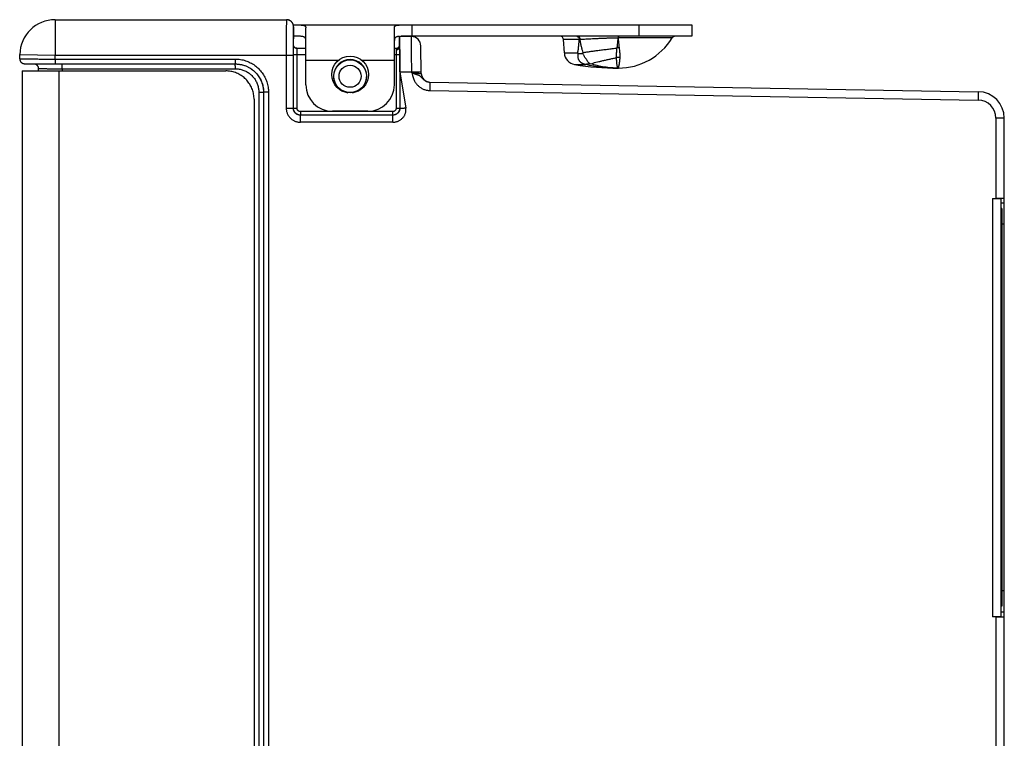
# Model space of a CAD drawing. Header units: inches. Extents: x 0 to 34, y 0 to 22.
# Tile 10 of 35: x 14.6 to 20.2, y 8.9 to 13. Entities that reach past the tile are written whole.
import ezdxf

# ---------------------------------------------------------------- set-up
doc = ezdxf.new("R2010")
doc.units = ezdxf.units.IN
doc.header["$LTSCALE"] = 1.87
doc.header["$MEASUREMENT"] = 0
doc.layers.get('0').update_dxf_attribs({"linetype": 'CONTINUOUS'})

msp = doc.modelspace()

# ---------------------------------------------------------------- linework, layer by layer
at = {"color": 7, "linetype": 'CONTINUOUS'}
for p, q in [((14.81, 12.9745), (14.81, 12.7745)), ((14.81, 12.9745), (16.1176, 12.9745)), ((16.1195, 12.9745), (16.1176, 12.9745)), ((16.1214, 12.9743), (16.1195, 12.9745)), ((16.1232, 12.9741), (16.1213, 12.9743)), ((16.1249, 12.9738), (16.1231, 12.9741)), ((16.1266, 12.9735), (16.1248, 12.9738)), ((16.1282, 12.9731), (16.1265, 12.9735)), ((16.1298, 12.9726), (16.1281, 12.9731)), ((16.1564, 12.9445), (18.4094, 12.9445)), ((16.1576, 12.9334), (16.1576, 12.9345)), ((16.1576, 12.9287), (16.1576, 12.9334)), ((16.1576, 12.8311), (16.1576, 12.9287)), ((16.1576, 12.9145), (16.1576, 12.9145)), ((16.1576, 12.9145), (16.1576, 12.9145)), ((16.2274, 12.6065), (16.2274, 12.929)), ((16.7274, 12.6065), (16.7274, 12.929)), ((16.8274, 12.8805), (16.8274, 12.9445)), ((18.1094, 12.9445), (18.1094, 12.8805)), ((18.4094, 12.9445), (18.4094, 12.8805)), ((16.1911, 12.8805), (16.1576, 12.8805)), ((16.7574, 12.8205), (16.7574, 12.8805)), ((16.7574, 12.8805), (16.8242, 12.8793)), ((18.4094, 12.8805), (16.7638, 12.8805)), ((17.6884, 12.7863), (17.6844, 12.8615)), ((17.7729, 12.8615), (17.6844, 12.8615)), ((18.2978, 12.871), (17.994, 12.871)), ((16.1576, 12.8311), (16.1576, 12.8313)), ((16.1728, 12.8129), (16.1701, 12.8137)), ((16.1755, 12.8125), (16.1728, 12.8129)), ((16.1768, 12.8125), (16.1755, 12.8125)), ((16.1768, 12.8125), (16.2274, 12.8125)), ((16.7274, 12.8125), (16.7374, 12.8125)), ((16.7374, 12.8125), (16.7374, 12.8049)), ((16.8799, 12.6703), (16.8772, 12.8263)), ((14.6096, 12.7537), (14.61, 12.778)), ((14.61, 12.778), (14.81, 12.7745)), ((14.8096, 12.7517), (14.81, 12.7745)), ((14.8096, 12.7517), (14.8096, 12.7241)), ((14.8096, 12.7517), (15.8281, 12.7517)), ((14.81, 12.7745), (16.1562, 12.7745)), ((15.8281, 12.7517), (15.8281, 12.7241)), ((16.1162, 12.7745), (16.1162, 12.4745)), ((16.1562, 12.7745), (16.1562, 12.4745)), ((16.1573, 12.4745), (16.1573, 12.7785)), ((16.1573, 12.7785), (16.2274, 12.7785)), ((16.1773, 12.4745), (16.1773, 12.7785)), ((16.7274, 12.7785), (16.7576, 12.7785)), ((16.7376, 12.7785), (16.7376, 12.4745)), ((16.7576, 12.7785), (16.7576, 12.4745)), ((17.6884, 12.7863), (17.7643, 12.7863)), ((14.64, 12.7253), (14.6415, 12.7253)), ((14.6415, 12.7253), (14.6442, 12.7252)), ((14.6442, 12.7252), (14.6475, 12.7251)), ((14.6475, 12.7251), (14.6534, 12.725)), ((14.6534, 12.725), (14.6637, 12.7248)), ((14.6637, 12.7248), (14.6854, 12.7246)), ((14.6854, 12.7246), (14.7347, 12.7243)), ((14.7149, 12.6985), (14.7149, 12.6845)), ((14.7347, 12.7243), (15.8281, 12.7241)), ((14.85, 12.697), (14.85, 12.6845)), ((14.85, 12.697), (15.8288, 12.6967)), ((16.411, 12.7445), (16.2274, 12.7445)), ((16.7274, 12.7445), (16.5439, 12.7445)), ((17.7468, 12.7209), (17.8074, 12.7209)), ((14.6234, 12.6845), (14.6234, 6.3265)), ((14.6234, 12.6845), (15.7747, 12.6845)), ((14.8304, 12.6845), (14.8304, 6.3265)), ((16.759, 12.6804), (16.7587, 12.4745)), ((16.759, 12.6804), (16.7922, 12.4745)), ((16.759, 12.6804), (16.8258, 12.6793)), ((16.8258, 12.6793), (16.8798, 12.6802)), ((16.8259, 12.673), (16.8258, 12.6793)), ((16.9288, 12.6212), (16.928, 12.5739)), ((16.9288, 12.6212), (20.0281, 12.5671)), ((15.9347, 12.5245), (15.9347, 6.4865)), ((15.9613, 12.5642), (15.9613, 6.4468)), ((15.9613, 12.5642), (15.9879, 12.5642)), ((15.9879, 12.5642), (15.9879, 6.4468)), ((15.9882, 12.5641), (15.9879, 12.5642)), ((15.9882, 12.5641), (15.9882, 6.4469)), ((16.0158, 12.5641), (15.9882, 12.5641)), ((16.0158, 12.5641), (16.0158, 6.4469)), ((16.928, 12.5739), (20.0272, 12.5198)), ((20.0281, 12.5671), (20.0272, 12.5198)), ((16.1162, 12.4745), (16.1773, 12.4745)), ((16.7376, 12.4745), (16.7587, 12.4745)), ((16.1962, 12.3945), (16.1962, 12.4345)), ((16.7187, 12.4345), (16.1962, 12.4345)), ((16.1973, 12.4545), (16.1973, 12.4345)), ((16.7176, 12.4545), (16.1973, 12.4545)), ((16.5774, 12.4565), (16.3774, 12.4565)), ((16.7176, 12.4545), (16.7176, 12.4345)), ((16.7187, 12.3945), (16.7187, 12.4345)), ((20.1282, 12.4171), (20.1282, 11.9638)), ((20.1754, 12.4171), (20.1282, 12.4171)), ((20.1754, 6.5939), (20.1754, 12.4171)), ((16.7187, 12.3945), (16.1962, 12.3945)), ((20.1082, 11.9638), (20.1282, 11.9638)), ((20.1082, 11.9638), (20.1082, 9.5972)), ((20.1554, 11.963), (20.1554, 9.598)), ((20.1754, 11.9376), (20.1554, 11.9376)), ((20.1614, 11.9065), (20.1554, 11.9065)), ((20.1614, 11.9065), (20.1614, 9.6565)), ((20.1614, 11.8465), (20.1554, 11.8465)), ((20.1754, 11.8176), (20.1614, 11.8176)), ((20.1754, 9.7434), (20.1614, 9.7434)), ((20.1614, 9.7165), (20.1554, 9.7165)), ((20.1614, 9.6565), (20.1554, 9.6565)), ((20.1282, 9.5972), (20.1082, 9.5972)), ((20.1282, 9.5972), (20.1282, 6.5939)), ((20.1754, 9.6234), (20.1554, 9.6234))]:
    msp.add_line(p, q, dxfattribs=at)
for points in [[(16.1564, 12.9445), (16.1562, 12.9453), (16.1559, 12.9462), (16.1556, 12.9471), (16.1553, 12.948), (16.1549, 12.9489), (16.1546, 12.9499), (16.1541, 12.9508), (16.1537, 12.9518), (16.1532, 12.9527), (16.1527, 12.9537), (16.1522, 12.9546), (16.1516, 12.9556), (16.151, 12.9565), (16.1504, 12.9575), (16.1497, 12.9584), (16.149, 12.9594), (16.1482, 12.9603), (16.1474, 12.9612), (16.1465, 12.9621), (16.1457, 12.963), (16.1447, 12.9639), (16.1437, 12.9648), (16.1427, 12.9656), (16.1417, 12.9665), (16.1405, 12.9673), (16.1394, 12.9681), (16.1382, 12.9688), (16.1369, 12.9695), (16.1356, 12.9702), (16.1342, 12.9709), (16.1328, 12.9715), (16.1313, 12.9721), (16.1297, 12.9726)], [(16.1576, 12.936), (16.1576, 12.9366), (16.1575, 12.9372), (16.1575, 12.9378), (16.1574, 12.9385), (16.1573, 12.9392), (16.1573, 12.9399), (16.1571, 12.9407), (16.157, 12.9415), (16.1569, 12.9423), (16.1567, 12.9431), (16.1565, 12.944), (16.1563, 12.9448), (16.156, 12.9457), (16.1557, 12.9466), (16.1554, 12.9475), (16.1551, 12.9484), (16.1548, 12.9494), (16.1544, 12.9503), (16.154, 12.9512), (16.1535, 12.9522), (16.153, 12.9531), (16.1525, 12.9541), (16.152, 12.955), (16.1514, 12.9559), (16.1508, 12.9569), (16.1501, 12.9578), (16.1494, 12.9587), (16.1487, 12.9597), (16.1479, 12.9606), (16.1471, 12.9615), (16.1463, 12.9624), (16.1454, 12.9633), (16.1445, 12.9641), (16.1435, 12.965), (16.1425, 12.9658), (16.1414, 12.9666), (16.1403, 12.9674), (16.1392, 12.9682), (16.138, 12.9689), (16.1367, 12.9697), (16.1354, 12.9703), (16.134, 12.971), (16.1326, 12.9716), (16.1312, 12.9721)], [(16.1576, 12.9345), (16.1576, 12.935), (16.1576, 12.9355), (16.1576, 12.936)], [(16.1701, 12.8137), (16.1675, 12.8149), (16.1651, 12.8165), (16.163, 12.8184), (16.1613, 12.8204), (16.1599, 12.8225), (16.1589, 12.8246), (16.1583, 12.8266), (16.1579, 12.8285), (16.1577, 12.8302), (16.1576, 12.8313)], [(14.6096, 12.7537), (14.6096, 12.7519), (14.6099, 12.7489), (14.6105, 12.7461), (14.6114, 12.7434), (14.6125, 12.741), (14.6137, 12.7387), (14.6152, 12.7366), (14.6167, 12.7347), (14.6184, 12.733), (14.6202, 12.7315), (14.622, 12.7301), (14.6239, 12.729), (14.6257, 12.7281), (14.6275, 12.7274), (14.6292, 12.7268), (14.6306, 12.7264), (14.6318, 12.7261), (14.6327, 12.726), (14.6336, 12.7258), (14.6343, 12.7257), (14.6349, 12.7257), (14.6355, 12.7256), (14.636, 12.7256), (14.6365, 12.7255), (14.6371, 12.7255), (14.6376, 12.7255), (14.6381, 12.7254), (14.6387, 12.7254), (14.64, 12.7253)], [(14.6964, 12.7245), (14.6965, 12.7245), (14.698, 12.7239), (14.6996, 12.7232), (14.7012, 12.7223), (14.7029, 12.7212), (14.7045, 12.72), (14.7061, 12.7187), (14.7076, 12.7172), (14.709, 12.7155), (14.7103, 12.7137), (14.7114, 12.7118), (14.7125, 12.7097), (14.7134, 12.7075), (14.7141, 12.7051), (14.7146, 12.7026), (14.7148, 12.6999), (14.7149, 12.6985)], [(15.8281, 12.7241), (15.8391, 12.7238), (15.8513, 12.7224), (15.8633, 12.7202), (15.8751, 12.7171), (15.8817, 12.7149)]]:
    msp.add_lwpolyline(points, dxfattribs=at)
for centre, radius in [((16.4774, 12.6645), 0.104), ((16.4774, 12.6545), 0.0924), ((16.4774, 12.6545), 0.0624)]:
    msp.add_circle(centre, radius, dxfattribs=at)
for centre, radius, start, end in [((14.81, 12.7745), 0.2, 90, 179), ((16.8232, 12.8253), 0.054, 1, 89), ((17.6645, 12.8605), 0.02, 3, 90), ((17.9934, 13.0574), 0.3569, 270, 328.5015), ((18.3149, 12.8605), 0.02, 90, 148.5015), ((16.7374, 12.8325), 0.02, 270, 360), ((16.4774, 12.6545), 0.094, 277.9767, 262.0233), ((17.7583, 12.79), 0.07, 183, 260.5349), ((17.9934, 14.2005), 1.5, 260.5349, 270), ((16.9299, 12.6712), 0.05, 181, 268.7484), ((16.3774, 12.6065), 0.15, 180, 270), ((16.5774, 12.6065), 0.15, 270, 360), ((20.0254, 12.4171), 0.15, 0, 89), ((20.0254, 12.4171), 0.1028, 0, 89)]:
    msp.add_arc(centre, radius, start, end, dxfattribs=at)
for points, knots in [([(16.1176, 12.9745), (16.1174, 12.9745), (16.1177, 12.9732), (16.1173, 12.9718), (16.1173, 12.9685), (16.1172, 12.9644), (16.1171, 12.9589), (16.117, 12.9523), (16.1169, 12.9447), (16.1168, 12.936), (16.1167, 12.9263), (16.1166, 12.9156), (16.1166, 12.9041), (16.1165, 12.8918), (16.1164, 12.8788), (16.1164, 12.8651), (16.1163, 12.8509), (16.1163, 12.8362), (16.1163, 12.8211), (16.1162, 12.8057), (16.1162, 12.7902), (16.1162, 12.7797), (16.1162, 12.7745)], [0, 0, 0, 0, 0.003131, 0.012375, 0.027702, 0.04902, 0.0762, 0.109074, 0.14744, 0.191062, 0.23967, 0.292966, 0.350621, 0.412279, 0.477559, 0.546061, 0.61736, 0.69102, 0.766583, 0.843584, 0.92155, 1, 1, 1, 1]), ([(16.1219, 12.9743), (16.1218, 12.9743), (16.1204, 12.9744), (16.1189, 12.9745), (16.1176, 12.9745)], [0, 0, 0, 0, 0.090714, 1, 1, 1, 1]), ([(16.1554, 12.9477), (16.1551, 12.9484), (16.1544, 12.9503), (16.153, 12.9534), (16.1509, 12.9568), (16.1486, 12.9599), (16.146, 12.9628), (16.143, 12.9655), (16.1399, 12.9678), (16.1365, 12.9698), (16.133, 12.9715), (16.1293, 12.9728), (16.1256, 12.9738), (16.1231, 12.9741), (16.1219, 12.9743)], [0, 0, 0, 0, 0.050013, 0.137168, 0.224322, 0.311475, 0.398629, 0.485782, 0.572935, 0.660087, 0.747239, 0.834391, 0.921543, 1, 1, 1, 1]), ([(16.1576, 12.9345), (16.1576, 12.9358), (16.1575, 12.9384), (16.1569, 12.9423), (16.1561, 12.9454), (16.1556, 12.9472), (16.1554, 12.9477)], [0, 0, 0, 0, 0.291874, 0.583745, 0.875617, 1, 1, 1, 1]), ([(16.1569, 12.9145), (16.1569, 12.9125), (16.1568, 12.9079), (16.1568, 12.9005), (16.1567, 12.8919), (16.1566, 12.8826), (16.1565, 12.8725), (16.1564, 12.8618), (16.1564, 12.8505), (16.1563, 12.8386), (16.1563, 12.8263), (16.1563, 12.8136), (16.1562, 12.8007), (16.1562, 12.7876), (16.1562, 12.7789), (16.1562, 12.7745)], [0, 0, 0, 0, 0.043541, 0.098428, 0.159504, 0.226331, 0.298434, 0.375316, 0.456429, 0.54128, 0.629382, 0.720125, 0.812707, 0.906281, 1, 1, 1, 1]), ([(16.1576, 12.9345), (16.1574, 12.9345), (16.1576, 12.9334), (16.1573, 12.9321), (16.1573, 12.9292), (16.1571, 12.9255), (16.1571, 12.9207), (16.157, 12.9172), (16.157, 12.9152)], [0, 0, 0, 0, 0.028607, 0.113157, 0.253827, 0.44976, 0.699084, 1, 1, 1, 1]), ([(16.1576, 12.9145), (16.1576, 12.915), (16.1576, 12.9159), (16.1576, 12.9174), (16.1576, 12.9189), (16.1576, 12.9206), (16.1576, 12.9222), (16.1576, 12.9239), (16.1576, 12.9255), (16.1576, 12.9268), (16.1576, 12.9279), (16.1576, 12.9286), (16.1576, 12.9293), (16.1576, 12.93), (16.1576, 12.9306), (16.1576, 12.9312), (16.1576, 12.9318), (16.1576, 12.9323), (16.1576, 12.9327), (16.1576, 12.933), (16.1576, 12.9332), (16.1576, 12.9334), (16.1576, 12.9336), (16.1576, 12.9338), (16.1576, 12.9339), (16.1576, 12.9341), (16.1576, 12.9342), (16.1576, 12.9343), (16.1576, 12.9343), (16.1576, 12.9344), (16.1576, 12.9344), (16.1576, 12.9344), (16.1576, 12.9344), (16.1576, 12.9345), (16.1576, 12.9345), (16.1576, 12.9345), (16.1576, 12.9345), (16.1576, 12.9345), (16.1576, 12.9345), (16.1576, 12.9345), (16.1576, 12.9345)], [0, 0, 0, 0, 0.068346, 0.142476, 0.220984, 0.302462, 0.385504, 0.468704, 0.550656, 0.629952, 0.668165, 0.705186, 0.740841, 0.774953, 0.807346, 0.837845, 0.866273, 0.892456, 0.916217, 0.927134, 0.93738, 0.946932, 0.955769, 0.963869, 0.97121, 0.97777, 0.983526, 0.988458, 0.990607, 0.992542, 0.99426, 0.995758, 0.997034, 0.998084, 0.998907, 0.9995, 0.999709, 0.999861, 0.999956, 1, 1, 1, 1]), ([(16.1911, 12.9445), (16.1933, 12.9445), (16.1977, 12.9445), (16.2038, 12.9442), (16.2093, 12.9436), (16.214, 12.9427), (16.2181, 12.9415), (16.2215, 12.9399), (16.2242, 12.9379), (16.2261, 12.9354), (16.2272, 12.9324), (16.2274, 12.9302), (16.2274, 12.929)], [0, 0, 0, 0, 0.155104, 0.295173, 0.419824, 0.529319, 0.624699, 0.707882, 0.781969, 0.851509, 0.92222, 1, 1, 1, 1]), ([(16.7274, 12.929), (16.7274, 12.9302), (16.7277, 12.9324), (16.7288, 12.9354), (16.7307, 12.9379), (16.7334, 12.9399), (16.7368, 12.9415), (16.7409, 12.9427), (16.7456, 12.9436), (16.7511, 12.9442), (16.7572, 12.9445), (16.7616, 12.9445), (16.7638, 12.9445)], [0, 0, 0, 0, 0.07778, 0.148491, 0.218031, 0.292118, 0.375301, 0.470681, 0.580176, 0.704827, 0.844896, 1, 1, 1, 1]), ([(16.2274, 12.8565), (16.2274, 12.8581), (16.2273, 12.8612), (16.2265, 12.8654), (16.225, 12.8691), (16.223, 12.8721), (16.2203, 12.8747), (16.217, 12.8767), (16.2131, 12.8782), (16.2085, 12.8793), (16.2033, 12.88), (16.1974, 12.8804), (16.1932, 12.8805), (16.1911, 12.8805)], [0, 0, 0, 0, 0.096587, 0.181062, 0.256976, 0.328384, 0.399548, 0.474536, 0.556824, 0.649055, 0.753063, 0.869912, 1, 1, 1, 1]), ([(16.7574, 12.8804), (16.7556, 12.8803), (16.7522, 12.8801), (16.7474, 12.8795), (16.7431, 12.8785), (16.7393, 12.8773), (16.7361, 12.8756), (16.7334, 12.8736), (16.7312, 12.8711), (16.7295, 12.8682), (16.7283, 12.8647), (16.7276, 12.8608), (16.7274, 12.858), (16.7274, 12.8565)], [0, 0, 0, 0, 0.122931, 0.233563, 0.332721, 0.421828, 0.502934, 0.578755, 0.652593, 0.728098, 0.808948, 0.898578, 1, 1, 1, 1]), ([(16.759, 12.6804), (16.759, 12.6856), (16.759, 12.6959), (16.759, 12.7112), (16.759, 12.7264), (16.7589, 12.7413), (16.7589, 12.7558), (16.7588, 12.7699), (16.7588, 12.7834), (16.7587, 12.7963), (16.7586, 12.8085), (16.7585, 12.82), (16.7584, 12.8306), (16.7583, 12.8403), (16.7582, 12.8491), (16.7581, 12.8569), (16.758, 12.8636), (16.7579, 12.8692), (16.7577, 12.8736), (16.7576, 12.877), (16.7575, 12.8788), (16.7574, 12.8795)], [0, 0, 0, 0, 0.077649, 0.154971, 0.231269, 0.306114, 0.379284, 0.450127, 0.518165, 0.58325, 0.644822, 0.702414, 0.755918, 0.804903, 0.848968, 0.888024, 0.921785, 0.949964, 0.972488, 0.989214, 1, 1, 1, 1]), ([(16.8258, 12.6793), (16.8257, 12.6845), (16.8256, 12.695), (16.8255, 12.7105), (16.8254, 12.7259), (16.8253, 12.741), (16.8252, 12.7557), (16.825, 12.77), (16.8249, 12.7836), (16.8248, 12.7967), (16.8247, 12.809), (16.8246, 12.8204), (16.8245, 12.8311), (16.8245, 12.8408), (16.8244, 12.8495), (16.8243, 12.8571), (16.8243, 12.8637), (16.8242, 12.8691), (16.8242, 12.8734), (16.8242, 12.8765), (16.8242, 12.8783), (16.8242, 12.8791), (16.8242, 12.8793)], [0, 0, 0, 0, 0.078537, 0.156605, 0.233687, 0.309301, 0.38298, 0.454272, 0.522738, 0.587954, 0.649522, 0.70708, 0.760297, 0.808863, 0.852479, 0.890863, 0.923765, 0.950975, 0.972321, 0.987666, 0.996913, 1, 1, 1, 1]), ([(17.7586, 12.8805), (17.7593, 12.8805), (17.7606, 12.8804), (17.7619, 12.88), (17.7625, 12.8797)], [0, 0, 0, 0, 0.49557, 1, 1, 1, 1]), ([(17.7632, 12.8795), (17.7636, 12.8793), (17.7646, 12.8787), (17.7662, 12.8775), (17.7678, 12.8759), (17.7692, 12.874), (17.7704, 12.8719), (17.7714, 12.8695), (17.7722, 12.8669), (17.7727, 12.8643), (17.7729, 12.8625), (17.7729, 12.8615)], [0, 0, 0, 0, 0.064385, 0.165701, 0.271865, 0.383114, 0.499296, 0.619925, 0.744247, 0.871305, 1, 1, 1, 1]), ([(17.7637, 12.8805), (17.7643, 12.8805), (17.7656, 12.8804), (17.7674, 12.8798), (17.7691, 12.8789), (17.7708, 12.8776), (17.7723, 12.876), (17.7736, 12.8741), (17.7748, 12.8719), (17.7757, 12.8696), (17.7764, 12.867), (17.7769, 12.8644), (17.7771, 12.8626), (17.7771, 12.8617)], [0, 0, 0, 0, 0.073112, 0.147848, 0.225614, 0.307448, 0.393963, 0.485354, 0.581446, 0.681762, 0.785581, 0.892003, 1, 1, 1, 1]), ([(17.7643, 12.7863), (17.7655, 12.7937), (17.7678, 12.8094), (17.7706, 12.8345), (17.7722, 12.8522), (17.7729, 12.8615)], [0, 0, 0, 0, 0.296632, 0.629393, 1, 1, 1, 1]), ([(17.7771, 12.8617), (17.7766, 12.8617), (17.7757, 12.8616), (17.7743, 12.8616), (17.7734, 12.8616), (17.7729, 12.8615)], [0, 0, 0, 0, 0.339379, 0.672758, 1, 1, 1, 1]), ([(17.9928, 12.8709), (17.9858, 12.8708), (17.9717, 12.8704), (17.9506, 12.8698), (17.9295, 12.8691), (17.9086, 12.8683), (17.888, 12.8674), (17.8679, 12.8665), (17.8483, 12.8656), (17.8293, 12.8646), (17.8111, 12.8636), (17.7937, 12.8626), (17.7825, 12.862), (17.7771, 12.8617)], [0, 0, 0, 0, 0.09752, 0.19565, 0.293619, 0.390664, 0.486102, 0.57957, 0.670773, 0.759143, 0.843939, 0.924451, 1, 1, 1, 1]), ([(17.795, 12.789), (17.7932, 12.7941), (17.7897, 12.8048), (17.785, 12.8219), (17.7808, 12.841), (17.7783, 12.8545), (17.7771, 12.8617)], [0, 0, 0, 0, 0.215509, 0.450337, 0.71003, 1, 1, 1, 1]), ([(17.9869, 12.8144), (17.9878, 12.8208), (17.9894, 12.8334), (17.9913, 12.8522), (17.9923, 12.8647), (17.9928, 12.8709)], [0, 0, 0, 0, 0.337971, 0.670081, 1, 1, 1, 1]), ([(17.9931, 12.8805), (17.993, 12.8805), (17.9931, 12.8801), (17.9929, 12.8796), (17.9929, 12.8785), (17.9929, 12.8771), (17.9928, 12.8753), (17.9928, 12.8732), (17.9928, 12.8717), (17.9928, 12.8709)], [0, 0, 0, 0, 0.022786, 0.089157, 0.198004, 0.347056, 0.533159, 0.752361, 1, 1, 1, 1]), ([(17.994, 12.871), (17.9939, 12.8709), (17.9936, 12.8709), (17.9932, 12.8709), (17.9929, 12.8709), (17.9928, 12.8709)], [0, 0, 0, 0, 0.333344, 0.666679, 1, 1, 1, 1]), ([(17.9941, 12.8805), (17.994, 12.8805), (17.9942, 12.88), (17.994, 12.8796), (17.9941, 12.8785), (17.994, 12.8771), (17.9941, 12.8753), (17.994, 12.8732), (17.994, 12.8717), (17.994, 12.871)], [0, 0, 0, 0, 0.022246, 0.088491, 0.19733, 0.346454, 0.532695, 0.752097, 1, 1, 1, 1]), ([(17.9997, 12.8161), (17.9989, 12.8219), (17.9974, 12.8338), (17.9955, 12.8521), (17.9945, 12.8646), (17.994, 12.871)], [0, 0, 0, 0, 0.319026, 0.653097, 1, 1, 1, 1]), ([(16.1573, 12.7785), (16.1573, 12.7804), (16.1573, 12.7841), (16.1573, 12.7896), (16.1573, 12.7949), (16.1573, 12.8001), (16.1573, 12.8051), (16.1574, 12.8098), (16.1574, 12.8142), (16.1574, 12.8181), (16.1575, 12.8217), (16.1575, 12.8248), (16.1575, 12.8274), (16.1576, 12.8294), (16.1576, 12.8306), (16.1576, 12.8311)], [0, 0, 0, 0, 0.105855, 0.210897, 0.31365, 0.412971, 0.507888, 0.597372, 0.680397, 0.756079, 0.823746, 0.882674, 0.932033, 0.971248, 1, 1, 1, 1]), ([(16.1768, 12.8116), (16.1762, 12.8117), (16.1747, 12.8118), (16.1725, 12.8122), (16.17, 12.8131), (16.1676, 12.8142), (16.1654, 12.8156), (16.1635, 12.8173), (16.1617, 12.8192), (16.1603, 12.8213), (16.1591, 12.8236), (16.1583, 12.8261), (16.1579, 12.8281), (16.1577, 12.8292), (16.1577, 12.8296)], [0, 0, 0, 0, 0.060306, 0.15174, 0.243042, 0.334145, 0.424995, 0.515555, 0.605808, 0.695757, 0.785427, 0.87486, 0.964118, 1, 1, 1, 1]), ([(16.1776, 12.8116), (16.1777, 12.8118), (16.1776, 12.8121), (16.1773, 12.8125), (16.177, 12.8125), (16.1768, 12.8125)], [0, 0, 0, 0, 0.35369, 0.642857, 1, 1, 1, 1]), ([(16.1773, 12.7785), (16.1773, 12.7799), (16.1773, 12.7826), (16.1773, 12.7867), (16.1773, 12.7906), (16.1773, 12.7944), (16.1774, 12.7979), (16.1774, 12.8011), (16.1774, 12.804), (16.1775, 12.8065), (16.1775, 12.8086), (16.1776, 12.8103), (16.1776, 12.8112), (16.1776, 12.8116)], [0, 0, 0, 0, 0.124986, 0.248112, 0.367548, 0.481515, 0.58832, 0.686371, 0.77421, 0.850534, 0.9142, 0.964266, 1, 1, 1, 1]), ([(16.7374, 12.8049), (16.7383, 12.8049), (16.7401, 12.8049), (16.7426, 12.8053), (16.7451, 12.806), (16.7474, 12.8069), (16.7496, 12.808), (16.7516, 12.8094), (16.7533, 12.8109), (16.7548, 12.8126), (16.756, 12.8144), (16.7568, 12.8163), (16.7573, 12.8184), (16.7574, 12.8198), (16.7574, 12.8205)], [0, 0, 0, 0, 0.093001, 0.185503, 0.276846, 0.366475, 0.453926, 0.538857, 0.621076, 0.70057, 0.777511, 0.852265, 0.925366, 1, 1, 1, 1]), ([(16.7374, 12.8049), (16.7375, 12.804), (16.7375, 12.8022), (16.7375, 12.7994), (16.7376, 12.7963), (16.7376, 12.793), (16.7376, 12.7896), (16.7376, 12.786), (16.7376, 12.7823), (16.7376, 12.7798), (16.7376, 12.7785)], [0, 0, 0, 0, 0.096341, 0.203614, 0.320763, 0.446256, 0.578633, 0.716173, 0.857209, 1, 1, 1, 1]), ([(16.7574, 12.8203), (16.7575, 12.8191), (16.7575, 12.8166), (16.7575, 12.8127), (16.7575, 12.8085), (16.7576, 12.8039), (16.7576, 12.7991), (16.7576, 12.7942), (16.7576, 12.789), (16.7576, 12.7838), (16.7576, 12.7803), (16.7576, 12.7785)], [0, 0, 0, 0, 0.084864, 0.178859, 0.280853, 0.38977, 0.504639, 0.624264, 0.747595, 0.873384, 1, 1, 1, 1]), ([(17.795, 12.789), (17.8016, 12.79), (17.815, 12.792), (17.8354, 12.795), (17.8567, 12.7979), (17.88, 12.801), (17.9051, 12.8042), (17.932, 12.8076), (17.9594, 12.811), (17.9777, 12.8133), (17.9869, 12.8144)], [0, 0, 0, 0, 0.102442, 0.209515, 0.320699, 0.43547, 0.57282, 0.713343, 0.856062, 1, 1, 1, 1]), ([(17.9831, 12.7599), (17.9829, 12.7625), (17.9828, 12.768), (17.983, 12.7772), (17.9838, 12.7879), (17.9851, 12.8005), (17.9862, 12.8096), (17.9869, 12.8144)], [0, 0, 0, 0, 0.139104, 0.305379, 0.50092, 0.730429, 1, 1, 1, 1]), ([(17.9997, 12.8161), (17.9983, 12.816), (17.9954, 12.8157), (17.9912, 12.8151), (17.9883, 12.8147), (17.9869, 12.8144)], [0, 0, 0, 0, 0.333181, 0.666627, 1, 1, 1, 1]), ([(18.0035, 12.7617), (18.0037, 12.7642), (18.0039, 12.7698), (18.0037, 12.779), (18.0029, 12.7898), (18.0016, 12.8023), (18.0004, 12.8113), (17.9997, 12.8161)], [0, 0, 0, 0, 0.140324, 0.30605, 0.502034, 0.734435, 1, 1, 1, 1]), ([(14.6096, 12.7537), (14.6096, 12.7535), (14.6109, 12.7537), (14.6123, 12.7533), (14.6156, 12.7533), (14.6197, 12.7532), (14.6252, 12.7531), (14.6317, 12.7529), (14.6394, 12.7528), (14.6481, 12.7527), (14.6578, 12.7526), (14.6684, 12.7525), (14.68, 12.7524), (14.6923, 12.7523), (14.7053, 12.7522), (14.719, 12.7521), (14.7332, 12.752), (14.7479, 12.7519), (14.763, 12.7518), (14.7784, 12.7518), (14.7939, 12.7517), (14.8044, 12.7517), (14.8096, 12.7517)], [0, 0, 0, 0, 0.00313, 0.012368, 0.027688, 0.048999, 0.076171, 0.109038, 0.147397, 0.191012, 0.239615, 0.292906, 0.350557, 0.412213, 0.477495, 0.545998, 0.617303, 0.690968, 0.766541, 0.843555, 0.921534, 1, 1, 1, 1]), ([(15.8281, 12.7517), (15.833, 12.7517), (15.8429, 12.7513), (15.8575, 12.7496), (15.872, 12.7467), (15.8862, 12.7427), (15.9, 12.7376), (15.9134, 12.7314), (15.9263, 12.7242), (15.9385, 12.716), (15.9501, 12.7069), (15.9609, 12.6969), (15.971, 12.686), (15.9801, 12.6745), (15.9883, 12.6622), (15.9955, 12.6493), (16.0017, 12.636), (16.0068, 12.6221), (16.0108, 12.6079), (16.0136, 12.5935), (16.0154, 12.5788), (16.0158, 12.569), (16.0158, 12.5641)], [0, 0, 0, 0, 0.049961, 0.099992, 0.150012, 0.200024, 0.250038, 0.300045, 0.350049, 0.400052, 0.450052, 0.500051, 0.550048, 0.600045, 0.650041, 0.700037, 0.750037, 0.800038, 0.850033, 0.900045, 0.950065, 1, 1, 1, 1]), ([(17.7666, 12.7837), (17.7663, 12.784), (17.7658, 12.7845), (17.7651, 12.7854), (17.7646, 12.786), (17.7643, 12.7863)], [0, 0, 0, 0, 0.341551, 0.674983, 1, 1, 1, 1]), ([(17.8075, 12.7212), (17.8056, 12.7215), (17.8022, 12.7224), (17.7974, 12.724), (17.7932, 12.7257), (17.7896, 12.7275), (17.7864, 12.7293), (17.7836, 12.7313), (17.781, 12.7331), (17.7788, 12.7354), (17.7765, 12.7377), (17.7744, 12.7406), (17.7723, 12.7434), (17.7707, 12.7467), (17.7692, 12.7502), (17.7679, 12.7541), (17.7669, 12.7586), (17.766, 12.7637), (17.7657, 12.7698), (17.7657, 12.7765), (17.7663, 12.7812), (17.7666, 12.7837)], [0, 0, 0, 0, 0.067118, 0.126784, 0.179878, 0.22737, 0.271302, 0.311734, 0.349019, 0.384115, 0.424351, 0.465738, 0.508734, 0.551441, 0.596093, 0.644053, 0.697311, 0.759305, 0.831216, 0.912234, 1, 1, 1, 1]), ([(17.7923, 12.7858), (17.7921, 12.7855), (17.7915, 12.7849), (17.7906, 12.7842), (17.7894, 12.7835), (17.7881, 12.7828), (17.7866, 12.7823), (17.785, 12.7817), (17.7831, 12.7812), (17.781, 12.7809), (17.7789, 12.7806), (17.7768, 12.7805), (17.7748, 12.7806), (17.7731, 12.7808), (17.7716, 12.7811), (17.7703, 12.7814), (17.7691, 12.7819), (17.7681, 12.7824), (17.7673, 12.783), (17.7668, 12.7834), (17.7666, 12.7837)], [0, 0, 0, 0, 0.039898, 0.083783, 0.131737, 0.184339, 0.241808, 0.304765, 0.373937, 0.449391, 0.529637, 0.607989, 0.678645, 0.740694, 0.795114, 0.843757, 0.887879, 0.928099, 0.965342, 1, 1, 1, 1]), ([(17.7923, 12.7858), (17.7926, 12.7861), (17.7932, 12.7869), (17.7941, 12.7879), (17.7947, 12.7887), (17.795, 12.789)], [0, 0, 0, 0, 0.335402, 0.667358, 1, 1, 1, 1]), ([(17.8328, 12.7252), (17.8318, 12.726), (17.8298, 12.7278), (17.8268, 12.731), (17.8235, 12.7349), (17.8201, 12.7393), (17.8164, 12.7442), (17.8127, 12.7495), (17.8089, 12.7551), (17.8051, 12.7609), (17.8014, 12.7671), (17.7979, 12.7733), (17.7949, 12.7795), (17.7931, 12.7837), (17.7923, 12.7858)], [0, 0, 0, 0, 0.050636, 0.110882, 0.179824, 0.257518, 0.341847, 0.429889, 0.521669, 0.617942, 0.716837, 0.814884, 0.909696, 1, 1, 1, 1]), ([(17.8353, 12.7253), (17.8405, 12.7267), (17.8511, 12.7295), (17.8673, 12.7335), (17.884, 12.7376), (17.902, 12.7418), (17.9212, 12.7462), (17.9416, 12.7508), (17.9623, 12.7554), (17.9761, 12.7584), (17.9831, 12.7599)], [0, 0, 0, 0, 0.10629, 0.216462, 0.330093, 0.446756, 0.581909, 0.71966, 0.859271, 1, 1, 1, 1]), ([(18.0035, 12.7617), (18.0013, 12.7617), (17.9967, 12.7616), (17.9898, 12.761), (17.9853, 12.7603), (17.9831, 12.7599)], [0, 0, 0, 0, 0.334636, 0.668127, 1, 1, 1, 1]), ([(17.9934, 12.7005), (17.9928, 12.7005), (17.9912, 12.7012), (17.9897, 12.7038), (17.9884, 12.7077), (17.9873, 12.7129), (17.9864, 12.7196), (17.9856, 12.7278), (17.9848, 12.7373), (17.9839, 12.7482), (17.9834, 12.7559), (17.9831, 12.7599)], [0, 0, 0, 0, 0.032826, 0.077412, 0.141792, 0.228479, 0.33814, 0.470716, 0.625755, 0.802519, 1, 1, 1, 1]), ([(17.9934, 12.7005), (17.9938, 12.7005), (17.9944, 12.7019), (17.9952, 12.704), (17.9963, 12.708), (17.9974, 12.7133), (17.9987, 12.7202), (18, 12.7286), (18.0013, 12.7384), (18.0026, 12.7496), (18.0032, 12.7575), (18.0035, 12.7617)], [0, 0, 0, 0, 0.016475, 0.056242, 0.120438, 0.209052, 0.321738, 0.457948, 0.616993, 0.798027, 1, 1, 1, 1]), ([(14.7149, 12.6985), (14.7149, 12.6985), (14.7158, 12.6983), (14.7164, 12.6983), (14.7189, 12.6981), (14.7218, 12.6981), (14.7257, 12.6979), (14.7305, 12.6978), (14.7361, 12.6977), (14.7425, 12.6976), (14.7497, 12.6975), (14.7575, 12.6975), (14.766, 12.6974), (14.7751, 12.6973), (14.7848, 12.6972), (14.7949, 12.6972), (14.8054, 12.6971), (14.8162, 12.6971), (14.8273, 12.6971), (14.8386, 12.6971), (14.8462, 12.697), (14.85, 12.697)], [0, 0, 0, 0, 0.001791, 0.010732, 0.026502, 0.049004, 0.07809, 0.113568, 0.155202, 0.202715, 0.255792, 0.31408, 0.377191, 0.444706, 0.516177, 0.591129, 0.669062, 0.749457, 0.831781, 0.915482, 1, 1, 1, 1]), ([(14.85, 12.697), (14.85, 12.6982), (14.85, 12.7004), (14.85, 12.7036), (14.8499, 12.7068), (14.8499, 12.7099), (14.8498, 12.7127), (14.8497, 12.7153), (14.8497, 12.7177), (14.8496, 12.7197), (14.8495, 12.7214), (14.8494, 12.7227), (14.8493, 12.7237), (14.8492, 12.724), (14.8492, 12.7241)], [0, 0, 0, 0, 0.123069, 0.244326, 0.361985, 0.474314, 0.579659, 0.676471, 0.763327, 0.838952, 0.902243, 0.952281, 0.988367, 1, 1, 1, 1]), ([(15.8281, 12.7226), (15.8281, 12.7229), (15.828, 12.7235), (15.828, 12.7239), (15.8279, 12.7241)], [0, 0, 0, 0, 0.624418, 1, 1, 1, 1]), ([(15.8281, 12.7241), (15.8325, 12.7241), (15.8414, 12.7238), (15.8545, 12.7221), (15.8675, 12.7194), (15.8765, 12.7167), (15.8812, 12.7151), (15.8817, 12.7149)], [0, 0, 0, 0, 0.242205, 0.484384, 0.726508, 0.968572, 1, 1, 1, 1]), ([(15.8288, 12.6967), (15.8288, 12.6979), (15.8287, 12.7001), (15.8287, 12.7033), (15.8287, 12.7065), (15.8286, 12.7096), (15.8286, 12.7124), (15.8285, 12.715), (15.8284, 12.7174), (15.8283, 12.7194), (15.8283, 12.7211), (15.8282, 12.7221), (15.8281, 12.7226)], [0, 0, 0, 0, 0.129236, 0.25657, 0.380124, 0.498082, 0.608706, 0.710369, 0.801577, 0.880992, 0.947454, 1, 1, 1, 1]), ([(15.8288, 12.6967), (15.8324, 12.6967), (15.8397, 12.6964), (15.8506, 12.6951), (15.8613, 12.6928), (15.8719, 12.6897), (15.8821, 12.6857), (15.892, 12.6809), (15.9014, 12.6753), (15.9103, 12.6689), (15.9187, 12.6618), (15.9264, 12.654), (15.9335, 12.6457), (15.9399, 12.6367), (15.9455, 12.6273), (15.9503, 12.6175), (15.9543, 12.6073), (15.9574, 12.5967), (15.9597, 12.586), (15.961, 12.5752), (15.9613, 12.5679), (15.9613, 12.5642)], [0, 0, 0, 0, 0.052558, 0.105267, 0.158013, 0.210714, 0.263399, 0.316089, 0.36877, 0.421436, 0.474092, 0.526739, 0.579374, 0.632, 0.684621, 0.737236, 0.789832, 0.842427, 0.895037, 0.947593, 1, 1, 1, 1]), ([(15.8817, 12.7149), (15.8853, 12.7136), (15.8914, 12.7112), (15.8973, 12.7084), (15.8997, 12.7072)], [0, 0, 0, 0, 0.588157, 1, 1, 1, 1]), ([(15.8997, 12.7072), (15.9012, 12.7065), (15.9065, 12.7037), (15.9155, 12.6983), (15.9263, 12.6906), (15.9364, 12.6821), (15.9458, 12.6727), (15.9543, 12.6626), (15.962, 12.6518), (15.9688, 12.6404), (15.9746, 12.6285), (15.9794, 12.6162), (15.9832, 12.6035), (15.9859, 12.5906), (15.9875, 12.5775), (15.9879, 12.5686), (15.9879, 12.5642)], [0, 0, 0, 0, 0.027604, 0.102489, 0.177367, 0.252235, 0.327093, 0.40194, 0.476775, 0.55159, 0.626375, 0.701124, 0.775843, 0.85055, 0.925263, 1, 1, 1, 1]), ([(15.8997, 12.7072), (15.9013, 12.7065), (15.9067, 12.7036), (15.9158, 12.6982), (15.9265, 12.6905), (15.9367, 12.682), (15.946, 12.6726), (15.9546, 12.6625), (15.9623, 12.6517), (15.9691, 12.6404), (15.9749, 12.6285), (15.9797, 12.6161), (15.9835, 12.6034), (15.9862, 12.5905), (15.9878, 12.5773), (15.9882, 12.5685), (15.9882, 12.5641)], [0, 0, 0, 0, 0.029166, 0.103825, 0.178499, 0.253185, 0.327879, 0.402573, 0.477263, 0.55195, 0.626634, 0.701314, 0.775991, 0.850664, 0.925334, 1, 1, 1, 1]), ([(17.8075, 12.7212), (17.8075, 12.7211), (17.8074, 12.7211), (17.8074, 12.721), (17.8074, 12.7209), (17.8074, 12.7209)], [0, 0, 0, 0, 0.351426, 0.685828, 1, 1, 1, 1]), ([(17.9934, 12.7005), (17.9779, 12.7005), (17.9467, 12.7014), (17.9, 12.7052), (17.8535, 12.7116), (17.8227, 12.7175), (17.8074, 12.7209)], [0, 0, 0, 0, 0.249263, 0.49875, 0.748878, 1, 1, 1, 1]), ([(17.8328, 12.7252), (17.8325, 12.7252), (17.832, 12.7252), (17.8311, 12.725), (17.8301, 12.7249), (17.8291, 12.7247), (17.8279, 12.7245), (17.8267, 12.7243), (17.8254, 12.724), (17.824, 12.7237), (17.8224, 12.7234), (17.8208, 12.7231), (17.8191, 12.7228), (17.8173, 12.7225), (17.8157, 12.7223), (17.8143, 12.7221), (17.8131, 12.7219), (17.812, 12.7218), (17.8111, 12.7217), (17.8103, 12.7216), (17.8096, 12.7215), (17.809, 12.7215), (17.8085, 12.7214), (17.8081, 12.7214), (17.8078, 12.7213), (17.8076, 12.7212), (17.8075, 12.7212), (17.8075, 12.7212)], [0, 0, 0, 0, 0.031634, 0.066848, 0.105122, 0.14668, 0.191527, 0.239937, 0.292131, 0.3483, 0.408689, 0.474115, 0.54384, 0.613967, 0.677582, 0.732687, 0.780244, 0.821651, 0.857783, 0.889244, 0.916469, 0.939781, 0.959353, 0.97528, 0.987484, 0.995824, 1, 1, 1, 1]), ([(17.8328, 12.7252), (17.8331, 12.7252), (17.8336, 12.7253), (17.8345, 12.7253), (17.835, 12.7253), (17.8353, 12.7253)], [0, 0, 0, 0, 0.340157, 0.673932, 1, 1, 1, 1]), ([(17.9934, 12.7005), (17.9803, 12.7005), (17.9538, 12.7016), (17.914, 12.7063), (17.8743, 12.7141), (17.8482, 12.7213), (17.8353, 12.7253)], [0, 0, 0, 0, 0.245551, 0.495053, 0.747066, 1, 1, 1, 1]), ([(15.9347, 12.5245), (15.9347, 12.5292), (15.9342, 12.5385), (15.9324, 12.5523), (15.9294, 12.566), (15.9252, 12.5793), (15.9199, 12.5922), (15.9134, 12.6046), (15.9059, 12.6164), (15.8974, 12.6275), (15.888, 12.6378), (15.8777, 12.6472), (15.8666, 12.6557), (15.8548, 12.6632), (15.8424, 12.6697), (15.8295, 12.675), (15.8162, 12.6792), (15.8025, 12.6823), (15.7887, 12.6841), (15.7794, 12.6845), (15.7747, 12.6845)], [0, 0, 0, 0, 0.055537, 0.11118, 0.166715, 0.222249, 0.277888, 0.333417, 0.388945, 0.444576, 0.500097, 0.555616, 0.611238, 0.666751, 0.722261, 0.777876, 0.833382, 0.888887, 0.944497, 1, 1, 1, 1]), ([(16.8259, 12.673), (16.8278, 12.6729), (16.8315, 12.6727), (16.8371, 12.6724), (16.8425, 12.6721), (16.8478, 12.6719), (16.8528, 12.6716), (16.8576, 12.6714), (16.8619, 12.6712), (16.8659, 12.671), (16.8695, 12.6708), (16.8725, 12.6707), (16.8751, 12.6705), (16.8771, 12.6704), (16.8786, 12.6704), (16.8794, 12.6703), (16.8798, 12.6703), (16.8799, 12.6703)], [0, 0, 0, 0, 0.104655, 0.208201, 0.309463, 0.407305, 0.500652, 0.58848, 0.669813, 0.74372, 0.809425, 0.866274, 0.913688, 0.951141, 0.978188, 0.994532, 1, 1, 1, 1]), ([(16.8259, 12.673), (16.827, 12.6684), (16.8292, 12.6596), (16.8329, 12.6475), (16.837, 12.6368), (16.8415, 12.6275), (16.8465, 12.6192), (16.852, 12.6117), (16.858, 12.6048), (16.8644, 12.5986), (16.8713, 12.593), (16.8786, 12.5881), (16.8863, 12.5839), (16.8943, 12.5804), (16.9026, 12.5776), (16.911, 12.5756), (16.9195, 12.5743), (16.9252, 12.574), (16.928, 12.5739)], [0, 0, 0, 0, 0.092093, 0.174028, 0.246529, 0.312666, 0.374798, 0.434546, 0.493038, 0.550656, 0.607762, 0.664542, 0.721162, 0.77764, 0.833864, 0.889725, 0.945131, 1, 1, 1, 1]), ([(16.8259, 12.673), (16.828, 12.6724), (16.8321, 12.6713), (16.8382, 12.6697), (16.8442, 12.668), (16.8502, 12.6661), (16.856, 12.6641), (16.8617, 12.6619), (16.867, 12.6594), (16.8717, 12.6566), (16.8757, 12.6536), (16.879, 12.6507), (16.8818, 12.6478), (16.8845, 12.6448), (16.8873, 12.6418), (16.8903, 12.6387), (16.8938, 12.6354), (16.8978, 12.6321), (16.9023, 12.629), (16.9072, 12.6263), (16.9124, 12.6241), (16.9178, 12.6225), (16.9233, 12.6215), (16.927, 12.6212), (16.9288, 12.6212)], [0, 0, 0, 0, 0.054912, 0.108415, 0.16115, 0.213625, 0.266195, 0.318458, 0.368494, 0.415058, 0.457231, 0.49415, 0.52767, 0.560554, 0.594482, 0.631177, 0.671871, 0.716177, 0.763176, 0.811182, 0.858752, 0.905872, 0.952849, 1, 1, 1, 1]), ([(16.1162, 12.4745), (16.1162, 12.4719), (16.1165, 12.4667), (16.1176, 12.4589), (16.1195, 12.4513), (16.1222, 12.4438), (16.1256, 12.4367), (16.1296, 12.43), (16.1343, 12.4237), (16.1396, 12.4178), (16.1454, 12.4126), (16.1517, 12.4079), (16.1585, 12.4038), (16.1656, 12.4005), (16.173, 12.3978), (16.1806, 12.3959), (16.1884, 12.3948), (16.1936, 12.3945), (16.1962, 12.3945)], [0, 0, 0, 0, 0.062206, 0.124726, 0.187358, 0.249925, 0.312434, 0.374969, 0.437515, 0.500045, 0.562577, 0.625124, 0.687654, 0.750164, 0.812734, 0.875353, 0.937839, 1, 1, 1, 1]), ([(16.1962, 12.4345), (16.1947, 12.4345), (16.1917, 12.4347), (16.1873, 12.4354), (16.183, 12.4367), (16.1788, 12.4384), (16.1749, 12.4406), (16.1712, 12.4432), (16.1679, 12.4462), (16.1649, 12.4495), (16.1623, 12.4532), (16.1601, 12.4571), (16.1584, 12.4613), (16.1571, 12.4656), (16.1564, 12.47), (16.1562, 12.473), (16.1562, 12.4745)], [0, 0, 0, 0, 0.071442, 0.14289, 0.214341, 0.285789, 0.357231, 0.428662, 0.500081, 0.571493, 0.642902, 0.714311, 0.785723, 0.85714, 0.928565, 1, 1, 1, 1]), ([(16.1962, 12.4345), (16.1951, 12.4345), (16.1924, 12.4347), (16.1883, 12.4354), (16.184, 12.4367), (16.1799, 12.4384), (16.1759, 12.4406), (16.1723, 12.4432), (16.1689, 12.4462), (16.1659, 12.4495), (16.1633, 12.4532), (16.1612, 12.4571), (16.1594, 12.4613), (16.1582, 12.4656), (16.1574, 12.47), (16.1573, 12.473), (16.1573, 12.4745)], [0, 0, 0, 0, 0.055789, 0.128502, 0.201213, 0.273926, 0.346639, 0.419349, 0.492043, 0.564674, 0.637216, 0.709704, 0.782185, 0.854702, 0.927293, 1, 1, 1, 1]), ([(16.1973, 12.4545), (16.1964, 12.4545), (16.1947, 12.4546), (16.1921, 12.4551), (16.1896, 12.456), (16.1872, 12.4571), (16.1851, 12.4586), (16.1831, 12.4603), (16.1814, 12.4623), (16.1799, 12.4645), (16.1787, 12.4669), (16.1779, 12.4693), (16.1774, 12.4719), (16.1773, 12.4736), (16.1773, 12.4745)], [0, 0, 0, 0, 0.082747, 0.166225, 0.249946, 0.333484, 0.41691, 0.500426, 0.58392, 0.667328, 0.750821, 0.834361, 0.917554, 1, 1, 1, 1]), ([(16.7376, 12.4745), (16.7376, 12.4736), (16.7375, 12.4719), (16.737, 12.4693), (16.7362, 12.4668), (16.735, 12.4645), (16.7335, 12.4623), (16.7318, 12.4603), (16.7298, 12.4586), (16.7276, 12.4571), (16.7253, 12.456), (16.7228, 12.4551), (16.7202, 12.4546), (16.7185, 12.4545), (16.7176, 12.4545)], [0, 0, 0, 0, 0.082741, 0.166214, 0.249929, 0.333464, 0.416887, 0.500404, 0.583899, 0.66731, 0.750808, 0.834352, 0.917549, 1, 1, 1, 1]), ([(16.7576, 12.4745), (16.7576, 12.473), (16.7575, 12.47), (16.7567, 12.4656), (16.7555, 12.4612), (16.7537, 12.4571), (16.7516, 12.4532), (16.7489, 12.4495), (16.7459, 12.4461), (16.7426, 12.4431), (16.7389, 12.4405), (16.735, 12.4384), (16.7309, 12.4367), (16.7265, 12.4354), (16.7225, 12.4347), (16.7198, 12.4345), (16.7187, 12.4345)], [0, 0, 0, 0, 0.07271, 0.145422, 0.218132, 0.290844, 0.363556, 0.436266, 0.50896, 0.581591, 0.654136, 0.726626, 0.799108, 0.871625, 0.944216, 1, 1, 1, 1]), ([(16.7587, 12.4745), (16.7587, 12.473), (16.7586, 12.4701), (16.7578, 12.4657), (16.7566, 12.4615), (16.7549, 12.4573), (16.7528, 12.4534), (16.7502, 12.4497), (16.7472, 12.4463), (16.7438, 12.4433), (16.7401, 12.4406), (16.7362, 12.4384), (16.732, 12.4367), (16.7277, 12.4354), (16.7232, 12.4347), (16.7202, 12.4345), (16.7187, 12.4345)], [0, 0, 0, 0, 0.069746, 0.140028, 0.210759, 0.281851, 0.353227, 0.42481, 0.496538, 0.568362, 0.640233, 0.712133, 0.78406, 0.856014, 0.927995, 1, 1, 1, 1]), ([(16.7187, 12.3945), (16.7212, 12.3945), (16.7264, 12.3948), (16.734, 12.3959), (16.7414, 12.3978), (16.7485, 12.4004), (16.7554, 12.4037), (16.7618, 12.4076), (16.7678, 12.4122), (16.7733, 12.4173), (16.7781, 12.4228), (16.7824, 12.4288), (16.7859, 12.4351), (16.7888, 12.4416), (16.7909, 12.4483), (16.7923, 12.4549), (16.793, 12.4616), (16.793, 12.4681), (16.7926, 12.4724), (16.7922, 12.4745)], [0, 0, 0, 0, 0.062482, 0.124823, 0.186946, 0.24885, 0.310485, 0.371805, 0.432748, 0.493247, 0.553223, 0.612579, 0.671197, 0.728939, 0.78564, 0.841136, 0.895299, 0.948155, 1, 1, 1, 1]), ([(16.7922, 12.4745), (16.7909, 12.4743), (16.7883, 12.4739), (16.7843, 12.4734), (16.7805, 12.473), (16.7769, 12.4726), (16.7734, 12.4724), (16.7703, 12.4723), (16.7674, 12.4723), (16.7649, 12.4724), (16.7628, 12.4726), (16.7611, 12.4729), (16.7599, 12.4733), (16.759, 12.4738), (16.7587, 12.4743), (16.7587, 12.4745)], [0, 0, 0, 0, 0.117537, 0.233368, 0.345814, 0.45325, 0.554135, 0.647036, 0.730661, 0.80389, 0.865819, 0.91584, 0.953821, 0.980637, 1, 1, 1, 1]), ([(20.1082, 11.9638), (20.11, 11.9638), (20.1135, 11.9638), (20.1187, 11.9638), (20.1237, 11.9637), (20.1286, 11.9637), (20.1332, 11.9637), (20.1375, 11.9636), (20.1415, 11.9635), (20.145, 11.9635), (20.148, 11.9634), (20.1506, 11.9633), (20.1526, 11.9632), (20.1542, 11.9632), (20.1548, 11.963), (20.1554, 11.9631), (20.1554, 11.963)], [0, 0, 0, 0, 0.111901, 0.222347, 0.330089, 0.43358, 0.531722, 0.623102, 0.706692, 0.781399, 0.846259, 0.900532, 0.943445, 0.974549, 0.993417, 1, 1, 1, 1]), ([(20.1555, 11.9636), (20.1548, 11.9636), (20.1525, 11.9637), (20.1486, 11.9637), (20.1437, 11.9637), (20.1387, 11.9638), (20.1335, 11.9638), (20.13, 11.9638), (20.1282, 11.9638)], [0, 0, 0, 0, 0.077706, 0.247937, 0.427447, 0.614331, 0.805904, 1, 1, 1, 1]), ([(20.1754, 11.963), (20.1754, 11.9631), (20.1748, 11.963), (20.1742, 11.9632), (20.1726, 11.9632), (20.1706, 11.9633), (20.168, 11.9634), (20.165, 11.9635), (20.1615, 11.9635), (20.1582, 11.9636), (20.1562, 11.9636), (20.1555, 11.9636)], [0, 0, 0, 0, 0.015545, 0.0601, 0.133549, 0.234883, 0.363044, 0.516202, 0.692615, 0.890004, 1, 1, 1, 1]), ([(20.1554, 9.598), (20.1554, 9.5979), (20.1548, 9.598), (20.1542, 9.5978), (20.1526, 9.5978), (20.1506, 9.5977), (20.148, 9.5976), (20.145, 9.5975), (20.1415, 9.5975), (20.1375, 9.5974), (20.1332, 9.5973), (20.1286, 9.5973), (20.1237, 9.5973), (20.1187, 9.5972), (20.1135, 9.5972), (20.11, 9.5972), (20.1082, 9.5972)], [0, 0, 0, 0, 0.006583, 0.025451, 0.056555, 0.099468, 0.153741, 0.218601, 0.293308, 0.376898, 0.468278, 0.56642, 0.669911, 0.777653, 0.888099, 1, 1, 1, 1]), ([(20.1282, 9.5972), (20.13, 9.5972), (20.1335, 9.5972), (20.1387, 9.5972), (20.1437, 9.5973), (20.1486, 9.5973), (20.1525, 9.5973), (20.1548, 9.5974), (20.1555, 9.5974)], [0, 0, 0, 0, 0.194096, 0.385669, 0.572553, 0.752063, 0.922294, 1, 1, 1, 1]), ([(20.1555, 9.5974), (20.1562, 9.5974), (20.1582, 9.5974), (20.1615, 9.5975), (20.165, 9.5975), (20.168, 9.5976), (20.1706, 9.5977), (20.1726, 9.5978), (20.1742, 9.5978), (20.1748, 9.598), (20.1754, 9.5979), (20.1754, 9.598)], [0, 0, 0, 0, 0.109996, 0.307385, 0.483798, 0.636956, 0.765117, 0.866451, 0.9399, 0.984455, 1, 1, 1, 1])]:
    msp.add_open_spline(points, degree=3, knots=knots, dxfattribs=at)
for points in [[(16.157, 12.9152), (16.157, 12.915), (16.1569, 12.9148), (16.1569, 12.9145)], [(17.7625, 12.8797), (17.7627, 12.8797), (17.763, 12.8796), (17.7632, 12.8795)], [(16.1576, 12.8309), (16.1576, 12.831), (16.1576, 12.831), (16.1576, 12.8311)], [(16.1577, 12.8296), (16.1577, 12.83), (16.1576, 12.8305), (16.1576, 12.8309)], [(16.1776, 12.8116), (16.1773, 12.8116), (16.177, 12.8116), (16.1768, 12.8116)], [(15.8996, 12.7073), (15.8996, 12.7073), (15.8997, 12.7073), (15.8997, 12.7072)]]:
    msp.add_open_spline(points, degree=3, dxfattribs=at)

doc.saveas('drawing.dxf')
